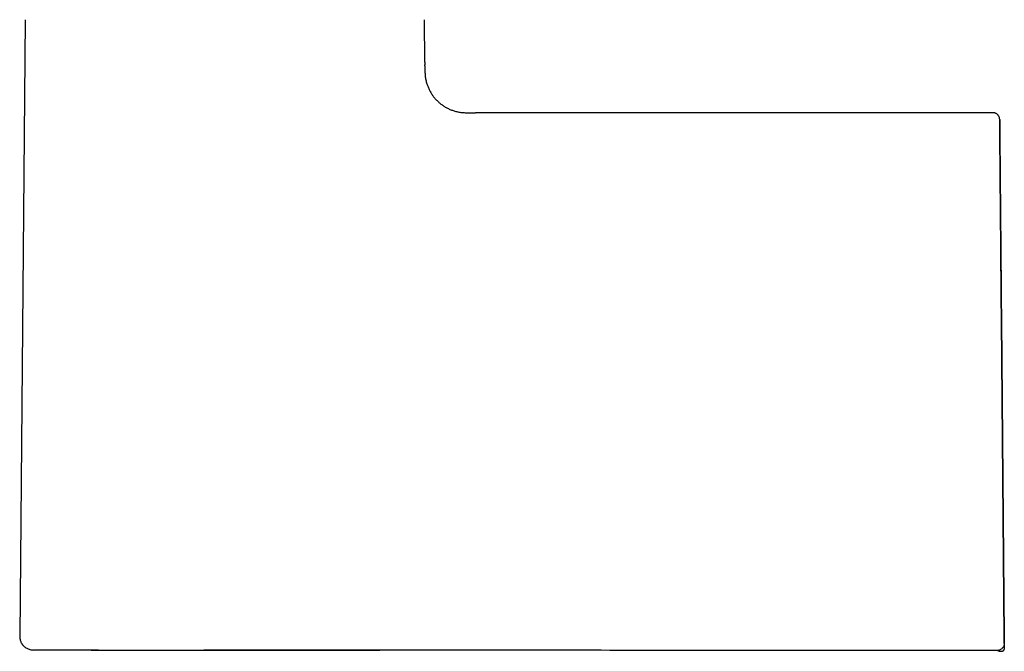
# Model space of a CAD drawing. Header units: millimetres. Extents: x 8 to 937, y 12 to 1913.
# Tile 14 of 28: x 121 to 192, y 1148 to 1194. Entities that reach past the tile are written whole.
import ezdxf

# ---------------------------------------------------------------- set-up
doc = ezdxf.new("R2010")
doc.units = ezdxf.units.MM

msp = doc.modelspace()

# ---------------------------------------------------------------- linework, layer by layer
at = {"color": 7, "linetype": 'Continuous', "lineweight": 30}
for p, q in [((121.142, 1193.871), (120.752, 1149.11)), ((150.171, 1190.789), (150.144, 1193.871)), ((150.171, 1190.789), (150.173, 1190.586)), ((150.173, 1190.521), (150.173, 1190.586)), ((191.407, 1187.118), (153.854, 1187.118)), ((192.235, 1149.092), (192.034, 1172.023)), ((192.034, 1172.023), (192.235, 1149.092)), ((140.581, 1148.098), (135.379, 1148.102))]:
    msp.add_line(p, q, dxfattribs=at)
at = {"color": 7, "linetype": 'Continuous', "lineweight": 30, "flags": 128}
msp.add_lwpolyline([(191.739, 1148.084), (191.739, 1148.084)], dxfattribs=at)
msp.add_lwpolyline([(191.739, 1148.084), (191.739, 1148.084)], dxfattribs=at)
msp.add_lwpolyline([(191.739, 1148.084), (191.739, 1148.084)], dxfattribs=at)
at = {"color": 7, "linetype": 'Continuous', "lineweight": 30}
for points, knots in [([(150.173, 1190.521), (150.173, 1190.509), (150.174, 1190.397), (150.174, 1190.183), (150.18, 1189.88), (150.22, 1189.579), (150.286, 1189.3), (150.372, 1189.045), (150.472, 1188.813), (150.592, 1188.59), (150.729, 1188.378), (150.884, 1188.178), (151.055, 1187.992), (151.241, 1187.821), (151.441, 1187.667), (151.653, 1187.53), (151.876, 1187.411), (152.109, 1187.311), (152.364, 1187.226), (152.644, 1187.161), (152.944, 1187.121), (153.248, 1187.117), (153.551, 1187.118), (153.753, 1187.118), (153.854, 1187.118)], [0, 0, 0, 0, 0.006051, 0.058383, 0.110697, 0.163005, 0.215317, 0.258907, 0.302495, 0.346084, 0.389674, 0.433264, 0.476852, 0.520445, 0.564041, 0.607636, 0.651224, 0.694814, 0.738409, 0.790723, 0.843031, 0.89534, 0.947671, 1, 1, 1, 1]), ([(191.906, 1186.622), (191.904, 1186.657), (191.9, 1186.726), (191.871, 1186.81), (191.841, 1186.869), (191.815, 1186.908), (191.783, 1186.949), (191.733, 1187.001), (191.669, 1187.047), (191.602, 1187.08), (191.542, 1187.101), (191.476, 1187.115), (191.43, 1187.117), (191.407, 1187.118)], [0, 0, 0, 0, 0.135106, 0.264096, 0.334936, 0.392125, 0.440475, 0.537437, 0.666519, 0.742036, 0.823653, 0.910135, 1, 1, 1, 1]), ([(191.907, 1186.622), (191.907, 1186.62), (191.907, 1186.614), (191.907, 1186.57), (191.908, 1186.499), (191.909, 1186.398), (191.91, 1186.272), (191.911, 1186.119), (191.913, 1185.942), (191.915, 1185.738), (191.917, 1185.508), (191.919, 1185.251), (191.921, 1184.968), (191.924, 1184.661), (191.927, 1184.329), (191.93, 1183.975), (191.933, 1183.6), (191.937, 1183.205), (191.94, 1182.789), (191.944, 1182.35), (191.948, 1181.888), (191.953, 1181.405), (191.957, 1180.904), (191.961, 1180.385), (191.966, 1179.852), (191.971, 1179.309), (191.976, 1178.757), (191.981, 1178.19), (191.986, 1177.61), (191.991, 1177.016), (191.996, 1176.409), (192.002, 1175.792), (192.007, 1175.163), (192.012, 1174.621), (192.016, 1174.173), (192.019, 1173.826), (192.022, 1173.484), (192.024, 1173.195), (192.026, 1172.955), (192.028, 1172.78), (192.029, 1172.612), (192.031, 1172.442), (192.033, 1172.243), (192.034, 1172.099), (192.034, 1172.023)], [0, 0, 0, 0, 0.027613, 0.05554, 0.083535, 0.111653, 0.139727, 0.167143, 0.19458, 0.222088, 0.249714, 0.277915, 0.305952, 0.33388, 0.361751, 0.38978, 0.417383, 0.444942, 0.472508, 0.500134, 0.528241, 0.556262, 0.584252, 0.612269, 0.640287, 0.667728, 0.695163, 0.722643, 0.750217, 0.778108, 0.80601, 0.833977, 0.86206, 0.890638, 0.906203, 0.921437, 0.936352, 0.951189, 0.959321, 0.967714, 0.974018, 0.981295, 0.989956, 1, 1, 1, 1]), ([(192.034, 1172.023), (192.034, 1172.093), (192.033, 1172.225), (192.031, 1172.409), (192.03, 1172.568), (192.028, 1172.716), (192.027, 1172.868), (192.025, 1173.107), (192.022, 1173.423), (192.019, 1173.838), (192.015, 1174.279), (192.011, 1174.744), (192.006, 1175.26), (192.001, 1175.82), (191.996, 1176.425), (191.991, 1177.022), (191.986, 1177.613), (191.981, 1178.198), (191.976, 1178.774), (191.971, 1179.336), (191.966, 1179.885), (191.961, 1180.416), (191.957, 1180.928), (191.952, 1181.42), (191.948, 1181.893), (191.944, 1182.351), (191.94, 1182.792), (191.937, 1183.214), (191.933, 1183.615), (191.93, 1183.992), (191.927, 1184.344), (191.924, 1184.671), (191.921, 1184.972), (191.919, 1185.25), (191.917, 1185.506), (191.915, 1185.738), (191.913, 1185.945), (191.911, 1186.125), (191.91, 1186.278), (191.909, 1186.404), (191.908, 1186.501), (191.908, 1186.564), (191.907, 1186.583), (191.907, 1186.59)], [0, 0, 0, 0, 0.009557, 0.017922, 0.025095, 0.031076, 0.038098, 0.045746, 0.063589, 0.081248, 0.102519, 0.124095, 0.145573, 0.174142, 0.202697, 0.231289, 0.25997, 0.289192, 0.318309, 0.347375, 0.376444, 0.405638, 0.434296, 0.462881, 0.491447, 0.52005, 0.549231, 0.578359, 0.607492, 0.636686, 0.665885, 0.694469, 0.72306, 0.75171, 0.78047, 0.809758, 0.838929, 0.868038, 0.897139, 0.926423, 0.955179, 0.983802, 1, 1, 1, 1]), ([(120.752, 1149.119), (120.753, 1149.078), (120.755, 1148.999), (120.775, 1148.887), (120.804, 1148.785), (120.844, 1148.687), (120.89, 1148.599), (120.941, 1148.522), (120.995, 1148.454), (121.061, 1148.384), (121.151, 1148.307), (121.256, 1148.238), (121.372, 1148.182), (121.492, 1148.142), (121.619, 1148.115), (121.705, 1148.112), (121.746, 1148.111)], [0, 0, 0, 0, 0.0772125, 0.1501987, 0.2178168, 0.2791339, 0.349873, 0.4070474, 0.4551765, 0.5157348, 0.5908842, 0.6798498, 0.7547935, 0.8357142, 0.9213612, 1, 1, 1, 1]), ([(192.235, 1149.092), (192.235, 1149.066), (192.235, 1149.019), (192.236, 1148.955), (192.236, 1148.889), (192.237, 1148.815), (192.238, 1148.739), (192.238, 1148.688), (192.238, 1148.659), (192.239, 1148.644), (192.239, 1148.624), (192.239, 1148.604), (192.239, 1148.594), (192.239, 1148.588)], [0, 0, 0, 0, 0.101544, 0.18457, 0.249525, 0.369254, 0.499951, 0.627589, 0.668837, 0.709742, 0.750514, 0.852752, 1, 1, 1, 1]), ([(192.239, 1148.588), (192.239, 1148.592), (192.239, 1148.599), (192.239, 1148.613), (192.239, 1148.633), (192.238, 1148.674), (192.238, 1148.738), (192.237, 1148.798), (192.237, 1148.845), (192.237, 1148.873), (192.236, 1148.917), (192.235, 1148.99), (192.235, 1149.054), (192.235, 1149.092)], [0, 0, 0, 0, 0.1015446, 0.1845698, 0.2495249, 0.3692536, 0.4999517, 0.6275863, 0.6688351, 0.7097407, 0.7505142, 0.8527526, 1, 1, 1, 1]), ([(192.239, 1148.588), (192.237, 1148.555), (192.234, 1148.489), (192.202, 1148.395), (192.155, 1148.309), (192.092, 1148.234), (192.017, 1148.17), (191.931, 1148.122), (191.838, 1148.09), (191.772, 1148.086), (191.739, 1148.084)], [0, 0, 0, 0, 0.125984, 0.250663, 0.375241, 0.5, 0.62476, 0.749337, 0.874016, 1, 1, 1, 1]), ([(191.739, 1148.084), (191.763, 1148.072), (191.807, 1148.052), (191.872, 1148.032), (191.934, 1148.02), (191.993, 1148.017), (192.038, 1148.02), (192.066, 1148.024), (192.081, 1148.027), (192.099, 1148.032), (192.124, 1148.04), (192.155, 1148.054), (192.187, 1148.073), (192.216, 1148.101), (192.238, 1148.136), (192.241, 1148.163), (192.243, 1148.178)], [0, 0, 0, 0, 0.076399, 0.140718, 0.194759, 0.259488, 0.307751, 0.327038, 0.339635, 0.357011, 0.40783, 0.481014, 0.576751, 0.695029, 0.835946, 1, 1, 1, 1]), ([(192.239, 1148.588), (192.239, 1148.555), (192.24, 1148.489), (192.241, 1148.395), (192.241, 1148.312), (192.242, 1148.244), (192.242, 1148.194), (192.243, 1148.183), (192.243, 1148.178)], [0, 0, 0, 0, 0.167288, 0.334575, 0.50186, 0.669144, 0.836425, 1, 1, 1, 1]), ([(126.471, 1148.099), (126.363, 1148.099), (126.108, 1148.1), (125.721, 1148.1), (125.311, 1148.1), (124.918, 1148.101), (124.546, 1148.101), (124.195, 1148.102), (123.868, 1148.103), (123.564, 1148.103), (123.283, 1148.104), (123.024, 1148.105), (122.787, 1148.106), (122.571, 1148.107), (122.379, 1148.107), (122.21, 1148.108), (122.067, 1148.109), (121.951, 1148.109), (121.859, 1148.109), (121.795, 1148.11), (121.754, 1148.11), (121.749, 1148.11), (121.746, 1148.11)], [0, 0, 0, 0, 0.036422, 0.086704, 0.137852, 0.188971, 0.240088, 0.291229, 0.342418, 0.392741, 0.443092, 0.493453, 0.543801, 0.595035, 0.646245, 0.697445, 0.748647, 0.799868, 0.850191, 0.900515, 0.95083, 1, 1, 1, 1]), ([(125.932, 1148.1), (126.008, 1148.1), (126.227, 1148.099), (126.506, 1148.099), (126.716, 1148.099), (126.768, 1148.099)], [0, 0, 0, 0, 0.282815, 0.820027, 1, 1, 1, 1]), ([(126.467, 1148.099), (127.315, 1148.099), (129, 1148.099), (131.511, 1148.098), (133.99, 1148.098), (136.438, 1148.097), (138.84, 1148.096), (141.196, 1148.096), (143.507, 1148.095), (145.403, 1148.095), (146.529, 1148.095), (146.894, 1148.094)], [0, 0, 0, 0, 0.124496, 0.247439, 0.368826, 0.488655, 0.606923, 0.721558, 0.834683, 0.946297, 1, 1, 1, 1]), ([(135.379, 1148.102), (135.178, 1148.102), (134.777, 1148.102), (134.357, 1148.102), (134.14, 1148.102), (134.122, 1148.102)], [0, 0, 0, 0, 0.478694, 0.956964, 1, 1, 1, 1]), ([(191.739, 1148.084), (188.328, 1148.084), (181.507, 1148.085), (171.275, 1148.086), (161.043, 1148.089), (150.812, 1148.092), (143.991, 1148.096), (140.581, 1148.098)], [0, 0, 0, 0, 0.2, 0.4, 0.6, 0.8, 1, 1, 1, 1])]:
    msp.add_open_spline(points, degree=3, knots=knots, dxfattribs=at)

doc.saveas('drawing.dxf')
